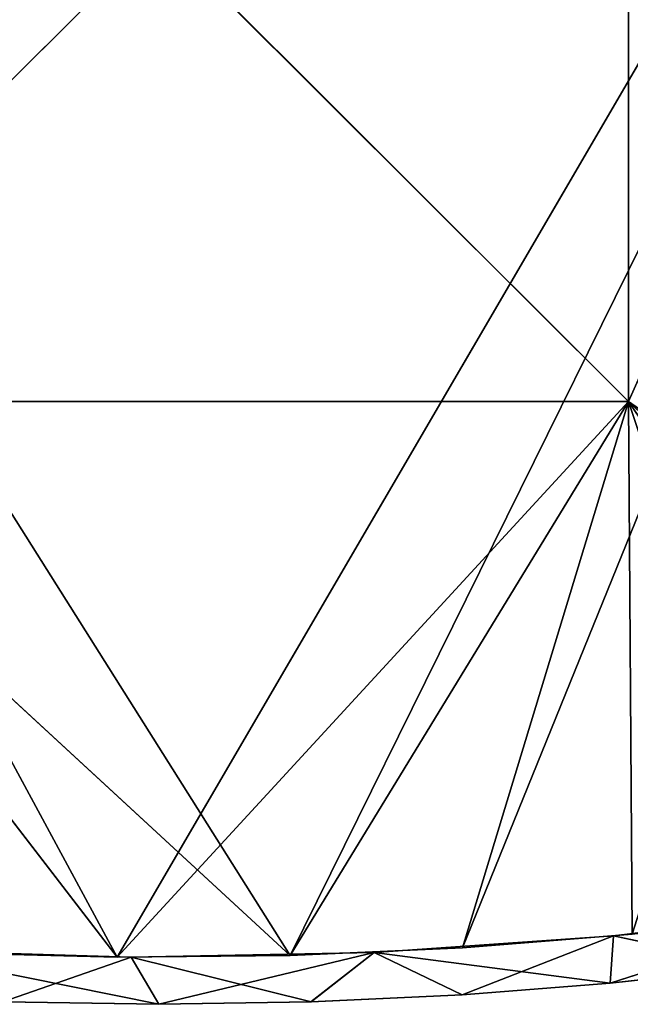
# Model space of a CAD drawing. Extents: x 616 to 1402, y -13 to 84.
# Tile 98 of 123: x 1309 to 1335, y 0 to 42. Entities that reach past the tile are written whole.
import ezdxf

# ---------------------------------------------------------------- set-up
doc = ezdxf.new("R2010")
doc.units = 0
doc.header["$LTSCALE"] = 25.4
doc.layers.get('0').update_dxf_attribs({"color": 13, "linetype": 'CONTINUOUS'})

# ---------------------------------------------------------------- blocks, each defined once
blk = doc.blocks.new('ELLIPSES-LED-8140-8182-818')
at = {"color": 42}
for p, q in [((128.693, 112.486, 16.83), (118.773, 111.809, 15.607)), ((128.693, 112.486, 16.83), (118.773, 111.809, 15.607)), ((118.773, 111.809, 15.607), (108.565, 111.411, 14.89)), ((118.773, 111.809, 15.607), (108.565, 111.411, 14.89)), ((98.222, 111.3, 14.69), (87.896, 111.477, 15.008)), ((98.222, 111.3, 14.69), (87.896, 111.477, 15.008)), ((108.565, 111.411, 14.89), (98.222, 111.3, 14.69)), ((108.565, 111.411, 14.89), (98.222, 111.3, 14.69)), ((97.614, 108.686, 14.694), (79.401, 108.686, 38.394)), ((79.401, 108.686, 38.394), (104.991, 108.686, 14.762)), ((79.401, 108.686, 38.394), (104.991, 108.686, 14.762)), ((79.401, 108.686, 38.394), (119.401, 108.686, 38.394)), ((97.614, 108.686, 14.694), (79.401, 108.686, 38.394)), ((119.401, 108.186, 38.394), (79.401, 108.686, 38.394)), ((119.401, 108.186, 38.394), (79.401, 108.686, 38.394)), ((79.401, 108.686, 38.394), (119.401, 108.686, 38.394)), ((97.614, 108.686, 14.694), (90.251, 108.686, 14.89)), ((90.251, 107.686, 14.89), (97.614, 108.686, 14.694)), ((90.251, 107.686, 14.89), (97.614, 108.686, 14.694)), ((97.614, 108.686, 14.694), (90.251, 108.686, 14.89)), ((104.991, 108.686, 14.762), (97.614, 108.686, 14.694)), ((97.614, 107.686, 14.694), (104.991, 108.686, 14.762)), ((97.614, 107.686, 14.694), (104.991, 108.686, 14.762)), ((97.614, 107.686, 14.694), (97.614, 108.686, 14.694)), ((104.991, 108.686, 14.762), (97.614, 108.686, 14.694)), ((97.614, 107.686, 14.694), (97.614, 108.686, 14.694)), ((119.401, 108.686, 38.394), (104.991, 108.686, 14.762)), ((119.401, 108.686, 38.394), (104.991, 108.686, 14.762)), ((112.326, 108.686, 15.093), (104.991, 108.686, 14.762)), ((104.991, 107.686, 14.762), (112.326, 108.686, 15.093)), ((104.991, 107.686, 14.762), (112.326, 108.686, 15.093)), ((104.991, 107.686, 14.762), (104.991, 108.686, 14.762)), ((112.326, 108.686, 15.093), (104.991, 108.686, 14.762)), ((104.991, 107.686, 14.762), (104.991, 108.686, 14.762)), ((119.401, 108.686, 38.394), (112.326, 108.686, 15.093)), ((119.564, 108.686, 15.685), (112.326, 108.686, 15.093)), ((119.401, 108.686, 38.394), (112.326, 108.686, 15.093)), ((112.326, 107.686, 15.093), (119.564, 108.686, 15.685)), ((112.326, 107.686, 15.093), (119.564, 108.686, 15.685)), ((112.326, 107.686, 15.093), (112.326, 108.686, 15.093)), ((119.564, 108.686, 15.685), (112.326, 108.686, 15.093)), ((112.326, 107.686, 15.093), (112.326, 108.686, 15.093)), ((126.649, 108.686, 16.533), (119.401, 108.686, 38.394)), ((119.401, 108.686, 38.394), (133.529, 108.686, 17.631)), ((126.649, 108.686, 16.533), (119.401, 108.686, 38.394)), ((119.564, 108.686, 15.685), (119.401, 108.686, 38.394)), ((119.564, 108.686, 15.685), (119.401, 108.686, 38.394)), ((145.401, 108.686, 96.686), (119.401, 108.686, 38.394)), ((119.401, 108.686, 38.394), (119.401, 108.686, 78.394)), ((145.401, 108.686, 96.686), (119.401, 108.686, 38.394)), ((140.152, 108.686, 18.971), (119.401, 108.686, 38.394)), ((140.152, 108.686, 18.971), (119.401, 108.686, 38.394)), ((119.401, 108.686, 38.394), (133.529, 108.686, 17.631)), ((119.401, 108.186, 78.394), (119.401, 108.686, 38.394)), ((119.401, 108.686, 38.394), (119.401, 108.186, 38.394)), ((119.401, 108.186, 78.394), (119.401, 108.686, 38.394)), ((119.401, 108.686, 38.394), (119.401, 108.686, 78.394)), ((119.401, 108.686, 38.394), (119.401, 108.186, 38.394)), ((97.614, 107.686, 14.694), (53.401, 107.686, 96.686)), ((97.614, 107.686, 14.694), (53.401, 107.686, 96.686)), ((90.251, 107.686, 14.89), (97.614, 107.686, 14.694)), ((90.251, 107.686, 14.89), (97.614, 107.686, 14.694)), ((97.614, 107.686, 14.694), (145.401, 107.686, 96.686)), ((97.614, 107.686, 14.694), (145.401, 107.686, 96.686)), ((97.614, 107.686, 14.694), (104.991, 107.686, 14.762)), ((97.614, 107.686, 14.694), (104.991, 107.686, 14.762)), ((104.991, 107.686, 14.762), (145.401, 107.686, 96.686)), ((104.991, 107.686, 14.762), (112.326, 107.686, 15.093)), ((104.991, 107.686, 14.762), (145.401, 107.686, 96.686)), ((104.991, 107.686, 14.762), (112.326, 107.686, 15.093)), ((112.326, 107.686, 15.093), (145.401, 107.686, 96.686)), ((112.326, 107.686, 15.093), (145.401, 107.686, 96.686)), ((112.326, 107.686, 15.093), (119.564, 107.686, 15.685)), ((112.326, 107.686, 15.093), (119.564, 107.686, 15.685)), ((104.991, 57.686, 14.762), (53.401, 57.686, 96.686)), ((104.991, 57.686, 14.762), (53.401, 57.686, 96.686)), ((97.614, 57.686, 14.694), (53.401, 57.686, 96.686)), ((97.614, 57.686, 14.694), (53.401, 57.686, 96.686)), ((97.614, 57.686, 14.694), (90.251, 57.686, 14.89)), ((97.614, 57.686, 14.694), (90.251, 57.686, 14.89)), ((97.614, 57.686, 14.694), (90.251, 56.686, 14.89)), ((97.614, 57.686, 14.694), (90.251, 56.686, 14.89)), ((104.991, 57.686, 14.762), (97.614, 57.686, 14.694)), ((97.614, 57.686, 14.694), (97.614, 56.686, 14.694)), ((97.614, 57.686, 14.694), (97.614, 56.686, 14.694)), ((104.991, 57.686, 14.762), (97.614, 57.686, 14.694)), ((104.991, 57.686, 14.762), (97.614, 56.686, 14.694)), ((104.991, 57.686, 14.762), (97.614, 56.686, 14.694)), ((112.326, 57.686, 15.093), (104.991, 57.686, 14.762)), ((104.991, 57.686, 14.762), (145.401, 57.686, 96.686)), ((104.991, 57.686, 14.762), (145.401, 57.686, 96.686)), ((104.991, 57.686, 14.762), (104.991, 56.686, 14.762)), ((104.991, 57.686, 14.762), (104.991, 56.686, 14.762)), ((112.326, 57.686, 15.093), (104.991, 57.686, 14.762)), ((112.326, 57.686, 15.093), (104.991, 56.686, 14.762)), ((112.326, 57.686, 15.093), (104.991, 56.686, 14.762)), ((119.564, 57.686, 15.685), (112.326, 57.686, 15.093)), ((112.326, 57.686, 15.093), (145.401, 57.686, 96.686)), ((112.326, 57.686, 15.093), (145.401, 57.686, 96.686)), ((112.326, 57.686, 15.093), (112.326, 56.686, 15.093)), ((112.326, 57.686, 15.093), (112.326, 56.686, 15.093)), ((119.564, 57.686, 15.685), (112.326, 57.686, 15.093)), ((119.564, 57.686, 15.685), (112.326, 56.686, 15.093)), ((119.564, 57.686, 15.685), (112.326, 56.686, 15.093)), ((79.401, 57.186, 38.394), (119.401, 56.686, 38.394)), ((79.401, 57.186, 38.394), (119.401, 56.686, 38.394)), ((119.401, 57.186, 38.394), (119.401, 56.686, 78.394)), ((119.401, 57.186, 38.394), (119.401, 56.686, 78.394)), ((119.401, 57.186, 38.394), (119.401, 56.686, 38.394)), ((119.401, 57.186, 38.394), (119.401, 56.686, 38.394)), ((119.401, 56.686, 38.394), (79.401, 56.686, 38.394)), ((79.401, 56.686, 38.394), (97.614, 56.686, 14.694)), ((79.401, 56.686, 38.394), (97.614, 56.686, 14.694)), ((119.401, 56.686, 38.394), (79.401, 56.686, 38.394)), ((90.251, 56.686, 14.89), (97.614, 56.686, 14.694)), ((90.251, 56.686, 14.89), (97.614, 56.686, 14.694)), ((119.401, 56.686, 38.394), (97.614, 56.686, 14.694)), ((97.614, 56.686, 14.694), (104.991, 56.686, 14.762)), ((119.401, 56.686, 38.394), (97.614, 56.686, 14.694)), ((97.614, 56.686, 14.694), (104.991, 56.686, 14.762)), ((104.991, 56.686, 14.762), (119.401, 56.686, 38.394)), ((104.991, 56.686, 14.762), (112.326, 56.686, 15.093)), ((104.991, 56.686, 14.762), (119.401, 56.686, 38.394)), ((104.991, 56.686, 14.762), (112.326, 56.686, 15.093)), ((112.326, 56.686, 15.093), (119.401, 56.686, 38.394)), ((112.326, 56.686, 15.093), (119.401, 56.686, 38.394)), ((112.326, 56.686, 15.093), (119.564, 56.686, 15.685)), ((112.326, 56.686, 15.093), (119.564, 56.686, 15.685)), ((119.401, 56.686, 78.394), (119.401, 56.686, 38.394)), ((119.401, 56.686, 38.394), (145.401, 56.686, 96.686)), ((119.401, 56.686, 38.394), (145.401, 56.686, 96.686)), ((119.401, 56.686, 38.394), (145.401, 56.686, 20.254)), ((119.564, 56.686, 15.685), (119.401, 56.686, 38.394)), ((119.564, 56.686, 15.685), (119.401, 56.686, 38.394)), ((126.649, 56.686, 16.533), (119.401, 56.686, 38.394)), ((133.529, 56.686, 17.631), (119.401, 56.686, 38.394)), ((126.649, 56.686, 16.533), (119.401, 56.686, 38.394)), ((133.529, 56.686, 17.631), (119.401, 56.686, 38.394)), ((140.152, 56.686, 18.971), (119.401, 56.686, 38.394)), ((140.152, 56.686, 18.971), (119.401, 56.686, 38.394)), ((119.401, 56.686, 38.394), (145.401, 56.686, 20.254)), ((119.401, 56.686, 78.394), (119.401, 56.686, 38.394)), ((118.773, 14.305, 15.607), (128.693, 14.982, 16.83)), ((118.773, 14.305, 15.607), (128.693, 14.982, 16.83)), ((108.565, 13.907, 14.89), (118.773, 14.305, 15.607)), ((108.565, 13.907, 14.89), (118.773, 14.305, 15.607)), ((87.896, 13.973, 15.008), (98.222, 13.796, 14.69)), ((87.896, 13.973, 15.008), (98.222, 13.796, 14.69)), ((98.222, 13.796, 14.69), (108.565, 13.907, 14.89)), ((98.222, 13.796, 14.69), (108.565, 13.907, 14.89))]:
    blk.add_line(p, q, dxfattribs=at)
at = {"color": 250}
for p, q in [((118.63, 110.689, 13.587), (118.773, 111.809, 15.607)), ((118.63, 110.689, 13.587), (118.773, 111.809, 15.607)), ((118.773, 14.305, 15.607), (118.773, 111.809, 15.607)), ((118.773, 14.305, 15.607), (118.773, 111.809, 15.607)), ((128.693, 14.982, 16.83), (118.773, 111.809, 15.607)), ((128.693, 14.982, 16.83), (118.773, 111.809, 15.607)), ((124.895, 111.075, 14.282), (118.773, 111.809, 15.607)), ((124.895, 111.075, 14.282), (118.773, 111.809, 15.607)), ((98.222, 13.796, 14.69), (87.896, 111.477, 15.008)), ((98.222, 13.796, 14.69), (87.896, 111.477, 15.008)), ((99.401, 110.19, 12.686), (87.896, 111.477, 15.008)), ((99.401, 110.19, 12.686), (87.896, 111.477, 15.008)), ((98.222, 13.796, 14.69), (98.222, 111.3, 14.69)), ((98.222, 13.796, 14.69), (98.222, 111.3, 14.69)), ((108.565, 13.907, 14.89), (98.222, 111.3, 14.69)), ((108.565, 13.907, 14.89), (98.222, 111.3, 14.69)), ((105.878, 110.247, 12.788), (98.222, 111.3, 14.69)), ((105.878, 110.247, 12.788), (98.222, 111.3, 14.69)), ((99.401, 110.19, 12.686), (98.222, 111.3, 14.69)), ((99.401, 110.19, 12.686), (98.222, 111.3, 14.69)), ((108.565, 111.411, 14.89), (105.878, 110.247, 12.788)), ((108.565, 111.411, 14.89), (105.878, 110.247, 12.788)), ((108.565, 13.907, 14.89), (108.565, 111.411, 14.89)), ((108.565, 13.907, 14.89), (108.565, 111.411, 14.89)), ((118.773, 14.305, 15.607), (108.565, 111.411, 14.89)), ((118.773, 14.305, 15.607), (108.565, 111.411, 14.89)), ((118.63, 110.689, 13.587), (108.565, 111.411, 14.89)), ((118.63, 110.689, 13.587), (108.565, 111.411, 14.89)), ((112.322, 110.415, 13.091), (108.565, 111.411, 14.89)), ((112.322, 110.415, 13.091), (108.565, 111.411, 14.89)), ((124.895, 111.075, 14.282), (118.63, 110.689, 13.587)), ((124.895, 111.075, 14.282), (118.63, 110.689, 13.587)), ((118.63, 110.689, 13.587), (112.322, 110.415, 13.091)), ((118.63, 110.689, 13.587), (112.322, 110.415, 13.091)), ((118.624, 13.185, 13.586), (118.63, 110.689, 13.587)), ((118.624, 13.185, 13.586), (118.63, 110.689, 13.587)), ((124.895, 13.571, 14.282), (118.63, 110.689, 13.587)), ((124.895, 13.571, 14.282), (118.63, 110.689, 13.587)), ((99.401, 110.19, 12.686), (92.759, 110.25, 12.793)), ((99.401, 12.686, 12.686), (92.759, 110.25, 12.793)), ((99.401, 110.19, 12.686), (92.759, 110.25, 12.793)), ((99.401, 12.686, 12.686), (92.759, 110.25, 12.793)), ((105.878, 110.247, 12.788), (99.401, 110.19, 12.686)), ((105.878, 110.247, 12.788), (99.401, 110.19, 12.686)), ((105.877, 12.743, 12.788), (99.401, 110.19, 12.686)), ((105.877, 12.743, 12.788), (99.401, 110.19, 12.686)), ((99.401, 12.686, 12.686), (99.401, 110.19, 12.686)), ((99.401, 12.686, 12.686), (99.401, 110.19, 12.686)), ((105.877, 12.743, 12.788), (105.878, 110.247, 12.788)), ((105.877, 12.743, 12.788), (105.878, 110.247, 12.788)), ((112.322, 110.415, 13.091), (105.878, 110.247, 12.788)), ((112.322, 110.415, 13.091), (105.878, 110.247, 12.788)), ((112.322, 12.911, 13.091), (105.878, 110.247, 12.788)), ((112.322, 12.911, 13.091), (105.878, 110.247, 12.788)), ((118.624, 13.185, 13.586), (112.322, 110.415, 13.091)), ((118.624, 13.185, 13.586), (112.322, 110.415, 13.091)), ((112.322, 12.911, 13.091), (112.322, 110.415, 13.091)), ((112.322, 12.911, 13.091), (112.322, 110.415, 13.091)), ((118.624, 13.185, 13.586), (128.693, 14.982, 16.83)), ((118.624, 13.185, 13.586), (128.693, 14.982, 16.83)), ((112.322, 12.911, 13.091), (118.773, 14.305, 15.607)), ((112.322, 12.911, 13.091), (118.773, 14.305, 15.607)), ((118.624, 13.185, 13.586), (118.773, 14.305, 15.607)), ((118.624, 13.185, 13.586), (118.773, 14.305, 15.607)), ((99.401, 12.686, 12.686), (108.565, 13.907, 14.89)), ((99.401, 12.686, 12.686), (108.565, 13.907, 14.89)), ((105.877, 12.743, 12.788), (108.565, 13.907, 14.89)), ((105.877, 12.743, 12.788), (108.565, 13.907, 14.89)), ((108.565, 13.907, 14.89), (112.322, 12.911, 13.091)), ((108.565, 13.907, 14.89), (112.322, 12.911, 13.091)), ((92.753, 12.746, 12.793), (98.222, 13.796, 14.69)), ((92.753, 12.746, 12.793), (98.222, 13.796, 14.69)), ((99.401, 12.686, 12.686), (98.222, 13.796, 14.69)), ((99.401, 12.686, 12.686), (98.222, 13.796, 14.69)), ((118.624, 13.185, 13.586), (124.895, 13.571, 14.282)), ((118.624, 13.185, 13.586), (124.895, 13.571, 14.282)), ((112.322, 12.911, 13.091), (118.624, 13.185, 13.586)), ((112.322, 12.911, 13.091), (118.624, 13.185, 13.586)), ((92.753, 12.746, 12.793), (99.401, 12.686, 12.686)), ((92.753, 12.746, 12.793), (99.401, 12.686, 12.686)), ((99.401, 12.686, 12.686), (105.877, 12.743, 12.788)), ((99.401, 12.686, 12.686), (105.877, 12.743, 12.788)), ((105.877, 12.743, 12.788), (112.322, 12.911, 13.091)), ((105.877, 12.743, 12.788), (112.322, 12.911, 13.091))]:
    blk.add_line(p, q, dxfattribs=at)
at = {"color": 7}
for p, q in [((79.401, 108.186, 38.394), (119.401, 108.186, 38.394)), ((79.401, 108.186, 78.394), (119.401, 108.186, 38.394)), ((79.401, 108.186, 38.394), (119.401, 108.186, 38.394)), ((79.401, 108.186, 78.394), (119.401, 108.186, 38.394)), ((119.401, 108.186, 38.394), (119.401, 108.186, 78.394)), ((119.401, 108.186, 38.394), (119.401, 108.186, 78.394)), ((119.401, 57.186, 38.394), (79.401, 57.186, 38.394)), ((79.401, 57.186, 38.394), (119.401, 57.186, 78.394)), ((79.401, 57.186, 38.394), (119.401, 57.186, 78.394)), ((119.401, 57.186, 38.394), (79.401, 57.186, 38.394)), ((119.401, 57.186, 78.394), (119.401, 57.186, 38.394)), ((119.401, 57.186, 78.394), (119.401, 57.186, 38.394))]:
    blk.add_line(p, q, dxfattribs=at)
at = {"color": 42}
mesh = blk.add_polyface(dxfattribs=at)
corners = [(128.693, 112.486, 16.83), (118.773, 111.809, 15.607), (128.693, 14.982, 16.83)]
mesh.append_faces([[corners[k] for k in face] for face in [(0, 1, 2)]], dxfattribs={"color": 42})
at = {"color": 250}
mesh = blk.add_polyface(dxfattribs=at)
corners = [(128.693, 112.486, 16.83), (124.895, 111.075, 14.282), (118.773, 111.809, 15.607)]
mesh.append_faces([[corners[k] for k in face] for face in [(0, 1, 2)]], dxfattribs={"color": 250})
at = {"color": 42}
mesh = blk.add_polyface(dxfattribs=at)
corners = [(118.773, 111.809, 15.607), (108.565, 111.411, 14.89), (118.773, 14.305, 15.607)]
mesh.append_faces([[corners[k] for k in face] for face in [(0, 1, 2)]], dxfattribs={"color": 42})
at = {"color": 250}
mesh = blk.add_polyface(dxfattribs=at)
corners = [(118.773, 111.809, 15.607), (118.63, 110.689, 13.587), (108.565, 111.411, 14.89)]
mesh.append_faces([[corners[k] for k in face] for face in [(0, 1, 2)]], dxfattribs={"color": 250})
mesh = blk.add_polyface(dxfattribs=at)
corners = [(118.773, 111.809, 15.607), (124.895, 111.075, 14.282), (118.63, 110.689, 13.587)]
mesh.append_faces([[corners[k] for k in face] for face in [(0, 1, 2)]], dxfattribs={"color": 250})
at = {"color": 42}
mesh = blk.add_polyface(dxfattribs=at)
corners = [(128.693, 14.982, 16.83), (118.773, 111.809, 15.607), (118.773, 14.305, 15.607)]
mesh.append_faces([[corners[k] for k in face] for face in [(0, 1, 2)]], dxfattribs={"color": 42})
mesh = blk.add_polyface(dxfattribs=at)
corners = [(98.222, 13.796, 14.69), (87.896, 111.477, 15.008), (87.896, 13.973, 15.008)]
mesh.append_faces([[corners[k] for k in face] for face in [(0, 1, 2)]], dxfattribs={"color": 42})
mesh = blk.add_polyface(dxfattribs=at)
corners = [(98.222, 111.3, 14.69), (87.896, 111.477, 15.008), (98.222, 13.796, 14.69)]
mesh.append_faces([[corners[k] for k in face] for face in [(0, 1, 2)]], dxfattribs={"color": 42})
at = {"color": 250}
mesh = blk.add_polyface(dxfattribs=at)
corners = [(87.896, 111.477, 15.008), (98.222, 111.3, 14.69), (99.401, 110.19, 12.686)]
mesh.append_faces([[corners[k] for k in face] for face in [(0, 1, 2)]], dxfattribs={"color": 250})
mesh = blk.add_polyface(dxfattribs=at)
corners = [(87.896, 111.477, 15.008), (99.401, 110.19, 12.686), (92.759, 110.25, 12.793)]
mesh.append_faces([[corners[k] for k in face] for face in [(0, 1, 2)]], dxfattribs={"color": 250})
at = {"color": 42}
mesh = blk.add_polyface(dxfattribs=at)
corners = [(108.565, 111.411, 14.89), (98.222, 111.3, 14.69), (108.565, 13.907, 14.89)]
mesh.append_faces([[corners[k] for k in face] for face in [(0, 1, 2)]], dxfattribs={"color": 42})
at = {"color": 250}
mesh = blk.add_polyface(dxfattribs=at)
corners = [(108.565, 111.411, 14.89), (105.878, 110.247, 12.788), (98.222, 111.3, 14.69)]
mesh.append_faces([[corners[k] for k in face] for face in [(0, 1, 2)]], dxfattribs={"color": 250})
at = {"color": 42}
mesh = blk.add_polyface(dxfattribs=at)
corners = [(108.565, 13.907, 14.89), (98.222, 111.3, 14.69), (98.222, 13.796, 14.69)]
mesh.append_faces([[corners[k] for k in face] for face in [(0, 1, 2)]], dxfattribs={"color": 42})
at = {"color": 250}
mesh = blk.add_polyface(dxfattribs=at)
corners = [(98.222, 111.3, 14.69), (105.878, 110.247, 12.788), (99.401, 110.19, 12.686)]
mesh.append_faces([[corners[k] for k in face] for face in [(0, 1, 2)]], dxfattribs={"color": 250})
mesh = blk.add_polyface(dxfattribs=at)
corners = [(108.565, 111.411, 14.89), (112.322, 110.415, 13.091), (105.878, 110.247, 12.788)]
mesh.append_faces([[corners[k] for k in face] for face in [(0, 1, 2)]], dxfattribs={"color": 250})
at = {"color": 42}
mesh = blk.add_polyface(dxfattribs=at)
corners = [(118.773, 14.305, 15.607), (108.565, 111.411, 14.89), (108.565, 13.907, 14.89)]
mesh.append_faces([[corners[k] for k in face] for face in [(0, 1, 2)]], dxfattribs={"color": 42})
at = {"color": 250}
mesh = blk.add_polyface(dxfattribs=at)
corners = [(108.565, 111.411, 14.89), (118.63, 110.689, 13.587), (112.322, 110.415, 13.091)]
mesh.append_faces([[corners[k] for k in face] for face in [(0, 1, 2)]], dxfattribs={"color": 250})
mesh = blk.add_polyface(dxfattribs=at)
corners = [(124.895, 13.571, 14.282), (118.63, 110.689, 13.587), (124.895, 111.075, 14.282)]
mesh.append_faces([[corners[k] for k in face] for face in [(0, 1, 2)]], dxfattribs={"color": 250})
mesh = blk.add_polyface(dxfattribs=at)
corners = [(118.63, 110.689, 13.587), (118.624, 13.185, 13.586), (112.322, 110.415, 13.091)]
mesh.append_faces([[corners[k] for k in face] for face in [(0, 1, 2)]], dxfattribs={"color": 250})
mesh = blk.add_polyface(dxfattribs=at)
corners = [(124.895, 13.571, 14.282), (118.624, 13.185, 13.586), (118.63, 110.689, 13.587)]
mesh.append_faces([[corners[k] for k in face] for face in [(0, 1, 2)]], dxfattribs={"color": 250})
mesh = blk.add_polyface(dxfattribs=at)
corners = [(99.401, 12.686, 12.686), (92.753, 12.746, 12.793), (92.759, 110.25, 12.793)]
mesh.append_faces([[corners[k] for k in face] for face in [(0, 1, 2)]], dxfattribs={"color": 250})
mesh = blk.add_polyface(dxfattribs=at)
corners = [(99.401, 12.686, 12.686), (92.759, 110.25, 12.793), (99.401, 110.19, 12.686)]
mesh.append_faces([[corners[k] for k in face] for face in [(0, 1, 2)]], dxfattribs={"color": 250})
mesh = blk.add_polyface(dxfattribs=at)
corners = [(105.878, 110.247, 12.788), (105.877, 12.743, 12.788), (99.401, 110.19, 12.686)]
mesh.append_faces([[corners[k] for k in face] for face in [(0, 1, 2)]], dxfattribs={"color": 250})
mesh = blk.add_polyface(dxfattribs=at)
corners = [(105.877, 12.743, 12.788), (99.401, 12.686, 12.686), (99.401, 110.19, 12.686)]
mesh.append_faces([[corners[k] for k in face] for face in [(0, 1, 2)]], dxfattribs={"color": 250})
mesh = blk.add_polyface(dxfattribs=at)
corners = [(112.322, 12.911, 13.091), (105.877, 12.743, 12.788), (105.878, 110.247, 12.788)]
mesh.append_faces([[corners[k] for k in face] for face in [(0, 1, 2)]], dxfattribs={"color": 250})
mesh = blk.add_polyface(dxfattribs=at)
corners = [(112.322, 12.911, 13.091), (105.878, 110.247, 12.788), (112.322, 110.415, 13.091)]
mesh.append_faces([[corners[k] for k in face] for face in [(0, 1, 2)]], dxfattribs={"color": 250})
mesh = blk.add_polyface(dxfattribs=at)
corners = [(118.624, 13.185, 13.586), (112.322, 12.911, 13.091), (112.322, 110.415, 13.091)]
mesh.append_faces([[corners[k] for k in face] for face in [(0, 1, 2)]], dxfattribs={"color": 250})
at = {"color": 42}
mesh = blk.add_polyface(dxfattribs=at)
corners = [(79.401, 108.686, 38.394), (104.991, 108.686, 14.762), (97.614, 108.686, 14.694)]
mesh.append_faces([[corners[k] for k in face] for face in [(0, 1, 2)]], dxfattribs={"color": 42})
mesh = blk.add_polyface(dxfattribs=at)
corners = [(119.401, 108.686, 38.394), (104.991, 108.686, 14.762), (79.401, 108.686, 38.394)]
mesh.append_faces([[corners[k] for k in face] for face in [(0, 1, 2)]], dxfattribs={"color": 42})
mesh = blk.add_polyface(dxfattribs=at)
corners = [(79.401, 108.686, 38.394), (97.614, 108.686, 14.694), (90.251, 108.686, 14.89)]
mesh.append_faces([[corners[k] for k in face] for face in [(0, 1, 2)]], dxfattribs={"color": 42})
mesh = blk.add_polyface(dxfattribs=at)
corners = [(119.401, 108.186, 38.394), (79.401, 108.686, 38.394), (79.401, 108.186, 38.394)]
mesh.append_faces([[corners[k] for k in face] for face in [(0, 1, 2)]], dxfattribs={"color": 42})
mesh = blk.add_polyface(dxfattribs=at)
corners = [(119.401, 108.686, 38.394), (79.401, 108.686, 38.394), (119.401, 108.186, 38.394)]
mesh.append_faces([[corners[k] for k in face] for face in [(0, 1, 2)]], dxfattribs={"color": 42})
mesh = blk.add_polyface(dxfattribs=at)
corners = [(97.614, 107.686, 14.694), (90.251, 107.686, 14.89), (97.614, 108.686, 14.694)]
mesh.append_faces([[corners[k] for k in face] for face in [(0, 1, 2)]], dxfattribs={"color": 42})
mesh = blk.add_polyface(dxfattribs=at)
corners = [(97.614, 108.686, 14.694), (90.251, 107.686, 14.89), (90.251, 108.686, 14.89)]
mesh.append_faces([[corners[k] for k in face] for face in [(0, 1, 2)]], dxfattribs={"color": 42})
mesh = blk.add_polyface(dxfattribs=at)
corners = [(104.991, 107.686, 14.762), (97.614, 107.686, 14.694), (104.991, 108.686, 14.762)]
mesh.append_faces([[corners[k] for k in face] for face in [(0, 1, 2)]], dxfattribs={"color": 42})
mesh = blk.add_polyface(dxfattribs=at)
corners = [(104.991, 108.686, 14.762), (97.614, 107.686, 14.694), (97.614, 108.686, 14.694)]
mesh.append_faces([[corners[k] for k in face] for face in [(0, 1, 2)]], dxfattribs={"color": 42})
mesh = blk.add_polyface(dxfattribs=at)
corners = [(119.401, 108.686, 38.394), (112.326, 108.686, 15.093), (104.991, 108.686, 14.762)]
mesh.append_faces([[corners[k] for k in face] for face in [(0, 1, 2)]], dxfattribs={"color": 42})
mesh = blk.add_polyface(dxfattribs=at)
corners = [(112.326, 107.686, 15.093), (104.991, 107.686, 14.762), (112.326, 108.686, 15.093)]
mesh.append_faces([[corners[k] for k in face] for face in [(0, 1, 2)]], dxfattribs={"color": 42})
mesh = blk.add_polyface(dxfattribs=at)
corners = [(112.326, 108.686, 15.093), (104.991, 107.686, 14.762), (104.991, 108.686, 14.762)]
mesh.append_faces([[corners[k] for k in face] for face in [(0, 1, 2)]], dxfattribs={"color": 42})
mesh = blk.add_polyface(dxfattribs=at)
corners = [(119.401, 108.686, 38.394), (119.564, 108.686, 15.685), (112.326, 108.686, 15.093)]
mesh.append_faces([[corners[k] for k in face] for face in [(0, 1, 2)]], dxfattribs={"color": 42})
mesh = blk.add_polyface(dxfattribs=at)
corners = [(119.564, 107.686, 15.685), (112.326, 107.686, 15.093), (119.564, 108.686, 15.685)]
mesh.append_faces([[corners[k] for k in face] for face in [(0, 1, 2)]], dxfattribs={"color": 42})
mesh = blk.add_polyface(dxfattribs=at)
corners = [(119.564, 108.686, 15.685), (112.326, 107.686, 15.093), (112.326, 108.686, 15.093)]
mesh.append_faces([[corners[k] for k in face] for face in [(0, 1, 2)]], dxfattribs={"color": 42})
mesh = blk.add_polyface(dxfattribs=at)
corners = [(119.401, 108.686, 38.394), (133.529, 108.686, 17.631), (126.649, 108.686, 16.533)]
mesh.append_faces([[corners[k] for k in face] for face in [(0, 1, 2)]], dxfattribs={"color": 42})
mesh = blk.add_polyface(dxfattribs=at)
corners = [(119.401, 108.686, 38.394), (126.649, 108.686, 16.533), (119.564, 108.686, 15.685)]
mesh.append_faces([[corners[k] for k in face] for face in [(0, 1, 2)]], dxfattribs={"color": 42})
mesh = blk.add_polyface(dxfattribs=at)
corners = [(145.401, 108.686, 96.686), (119.401, 108.686, 38.394), (119.401, 108.686, 78.394)]
mesh.append_faces([[corners[k] for k in face] for face in [(0, 1, 2)]], dxfattribs={"color": 42})
mesh = blk.add_polyface(dxfattribs=at)
corners = [(145.401, 108.686, 96.686), (140.152, 108.686, 18.971), (119.401, 108.686, 38.394)]
mesh.append_faces([[corners[k] for k in face] for face in [(0, 1, 2)]], dxfattribs={"color": 42})
mesh = blk.add_polyface(dxfattribs=at)
corners = [(119.401, 108.686, 38.394), (140.152, 108.686, 18.971), (133.529, 108.686, 17.631)]
mesh.append_faces([[corners[k] for k in face] for face in [(0, 1, 2)]], dxfattribs={"color": 42})
mesh = blk.add_polyface(dxfattribs=at)
corners = [(119.401, 108.686, 38.394), (119.401, 108.186, 38.394), (119.401, 108.186, 78.394)]
mesh.append_faces([[corners[k] for k in face] for face in [(0, 1, 2)]], dxfattribs={"color": 42})
mesh = blk.add_polyface(dxfattribs=at)
corners = [(119.401, 108.686, 38.394), (119.401, 108.186, 78.394), (119.401, 108.686, 78.394)]
mesh.append_faces([[corners[k] for k in face] for face in [(0, 1, 2)]], dxfattribs={"color": 42})
at = {"color": 7}
mesh = blk.add_polyface(dxfattribs=at)
corners = [(79.401, 108.186, 78.394), (119.401, 108.186, 38.394), (79.401, 108.186, 38.394)]
mesh.append_faces([[corners[k] for k in face] for face in [(0, 1, 2)]], dxfattribs={"color": 7})
mesh = blk.add_polyface(dxfattribs=at)
corners = [(119.401, 108.186, 78.394), (119.401, 108.186, 38.394), (79.401, 108.186, 78.394)]
mesh.append_faces([[corners[k] for k in face] for face in [(0, 1, 2)]], dxfattribs={"color": 7})
at = {"color": 42}
mesh = blk.add_polyface(dxfattribs=at)
corners = [(53.401, 107.686, 96.686), (90.251, 107.686, 14.89), (97.614, 107.686, 14.694)]
mesh.append_faces([[corners[k] for k in face] for face in [(0, 1, 2)]], dxfattribs={"color": 42})
mesh = blk.add_polyface(dxfattribs=at)
corners = [(53.401, 107.686, 96.686), (97.614, 107.686, 14.694), (145.401, 107.686, 96.686)]
mesh.append_faces([[corners[k] for k in face] for face in [(0, 1, 2)]], dxfattribs={"color": 42})
mesh = blk.add_polyface(dxfattribs=at)
corners = [(145.401, 107.686, 96.686), (97.614, 107.686, 14.694), (104.991, 107.686, 14.762)]
mesh.append_faces([[corners[k] for k in face] for face in [(0, 1, 2)]], dxfattribs={"color": 42})
mesh = blk.add_polyface(dxfattribs=at)
corners = [(145.401, 107.686, 96.686), (104.991, 107.686, 14.762), (112.326, 107.686, 15.093)]
mesh.append_faces([[corners[k] for k in face] for face in [(0, 1, 2)]], dxfattribs={"color": 42})
mesh = blk.add_polyface(dxfattribs=at)
corners = [(145.401, 107.686, 96.686), (112.326, 107.686, 15.093), (119.564, 107.686, 15.685)]
mesh.append_faces([[corners[k] for k in face] for face in [(0, 1, 2)]], dxfattribs={"color": 42})
mesh = blk.add_polyface(dxfattribs=at)
corners = [(145.401, 57.686, 96.686), (104.991, 57.686, 14.762), (53.401, 57.686, 96.686)]
mesh.append_faces([[corners[k] for k in face] for face in [(0, 1, 2)]], dxfattribs={"color": 42})
mesh = blk.add_polyface(dxfattribs=at)
corners = [(53.401, 57.686, 96.686), (104.991, 57.686, 14.762), (97.614, 57.686, 14.694)]
mesh.append_faces([[corners[k] for k in face] for face in [(0, 1, 2)]], dxfattribs={"color": 42})
mesh = blk.add_polyface(dxfattribs=at)
corners = [(53.401, 57.686, 96.686), (97.614, 57.686, 14.694), (90.251, 57.686, 14.89)]
mesh.append_faces([[corners[k] for k in face] for face in [(0, 1, 2)]], dxfattribs={"color": 42})
mesh = blk.add_polyface(dxfattribs=at)
corners = [(97.614, 57.686, 14.694), (90.251, 56.686, 14.89), (90.251, 57.686, 14.89)]
mesh.append_faces([[corners[k] for k in face] for face in [(0, 1, 2)]], dxfattribs={"color": 42})
mesh = blk.add_polyface(dxfattribs=at)
corners = [(97.614, 56.686, 14.694), (90.251, 56.686, 14.89), (97.614, 57.686, 14.694)]
mesh.append_faces([[corners[k] for k in face] for face in [(0, 1, 2)]], dxfattribs={"color": 42})
mesh = blk.add_polyface(dxfattribs=at)
corners = [(104.991, 57.686, 14.762), (97.614, 56.686, 14.694), (97.614, 57.686, 14.694)]
mesh.append_faces([[corners[k] for k in face] for face in [(0, 1, 2)]], dxfattribs={"color": 42})
mesh = blk.add_polyface(dxfattribs=at)
corners = [(104.991, 56.686, 14.762), (97.614, 56.686, 14.694), (104.991, 57.686, 14.762)]
mesh.append_faces([[corners[k] for k in face] for face in [(0, 1, 2)]], dxfattribs={"color": 42})
mesh = blk.add_polyface(dxfattribs=at)
corners = [(145.401, 57.686, 96.686), (112.326, 57.686, 15.093), (104.991, 57.686, 14.762)]
mesh.append_faces([[corners[k] for k in face] for face in [(0, 1, 2)]], dxfattribs={"color": 42})
mesh = blk.add_polyface(dxfattribs=at)
corners = [(112.326, 57.686, 15.093), (104.991, 56.686, 14.762), (104.991, 57.686, 14.762)]
mesh.append_faces([[corners[k] for k in face] for face in [(0, 1, 2)]], dxfattribs={"color": 42})
mesh = blk.add_polyface(dxfattribs=at)
corners = [(112.326, 56.686, 15.093), (104.991, 56.686, 14.762), (112.326, 57.686, 15.093)]
mesh.append_faces([[corners[k] for k in face] for face in [(0, 1, 2)]], dxfattribs={"color": 42})
mesh = blk.add_polyface(dxfattribs=at)
corners = [(145.401, 57.686, 96.686), (119.564, 57.686, 15.685), (112.326, 57.686, 15.093)]
mesh.append_faces([[corners[k] for k in face] for face in [(0, 1, 2)]], dxfattribs={"color": 42})
mesh = blk.add_polyface(dxfattribs=at)
corners = [(119.564, 57.686, 15.685), (112.326, 56.686, 15.093), (112.326, 57.686, 15.093)]
mesh.append_faces([[corners[k] for k in face] for face in [(0, 1, 2)]], dxfattribs={"color": 42})
mesh = blk.add_polyface(dxfattribs=at)
corners = [(119.564, 56.686, 15.685), (112.326, 56.686, 15.093), (119.564, 57.686, 15.685)]
mesh.append_faces([[corners[k] for k in face] for face in [(0, 1, 2)]], dxfattribs={"color": 42})
mesh = blk.add_polyface(dxfattribs=at)
corners = [(119.401, 57.186, 38.394), (79.401, 57.186, 38.394), (119.401, 56.686, 38.394)]
mesh.append_faces([[corners[k] for k in face] for face in [(0, 1, 2)]], dxfattribs={"color": 42})
mesh = blk.add_polyface(dxfattribs=at)
corners = [(119.401, 56.686, 38.394), (79.401, 57.186, 38.394), (79.401, 56.686, 38.394)]
mesh.append_faces([[corners[k] for k in face] for face in [(0, 1, 2)]], dxfattribs={"color": 42})
at = {"color": 7}
mesh = blk.add_polyface(dxfattribs=at)
corners = [(79.401, 57.186, 78.394), (79.401, 57.186, 38.394), (119.401, 57.186, 78.394)]
mesh.append_faces([[corners[k] for k in face] for face in [(0, 1, 2)]], dxfattribs={"color": 7})
mesh = blk.add_polyface(dxfattribs=at)
corners = [(119.401, 57.186, 78.394), (79.401, 57.186, 38.394), (119.401, 57.186, 38.394)]
mesh.append_faces([[corners[k] for k in face] for face in [(0, 1, 2)]], dxfattribs={"color": 7})
at = {"color": 42}
mesh = blk.add_polyface(dxfattribs=at)
corners = [(119.401, 57.186, 38.394), (119.401, 56.686, 78.394), (119.401, 57.186, 78.394)]
mesh.append_faces([[corners[k] for k in face] for face in [(0, 1, 2)]], dxfattribs={"color": 42})
mesh = blk.add_polyface(dxfattribs=at)
corners = [(119.401, 57.186, 38.394), (119.401, 56.686, 38.394), (119.401, 56.686, 78.394)]
mesh.append_faces([[corners[k] for k in face] for face in [(0, 1, 2)]], dxfattribs={"color": 42})
mesh = blk.add_polyface(dxfattribs=at)
corners = [(79.401, 56.686, 38.394), (97.614, 56.686, 14.694), (119.401, 56.686, 38.394)]
mesh.append_faces([[corners[k] for k in face] for face in [(0, 1, 2)]], dxfattribs={"color": 42})
mesh = blk.add_polyface(dxfattribs=at)
corners = [(79.401, 56.686, 38.394), (90.251, 56.686, 14.89), (97.614, 56.686, 14.694)]
mesh.append_faces([[corners[k] for k in face] for face in [(0, 1, 2)]], dxfattribs={"color": 42})
mesh = blk.add_polyface(dxfattribs=at)
corners = [(119.401, 56.686, 38.394), (97.614, 56.686, 14.694), (104.991, 56.686, 14.762)]
mesh.append_faces([[corners[k] for k in face] for face in [(0, 1, 2)]], dxfattribs={"color": 42})
mesh = blk.add_polyface(dxfattribs=at)
corners = [(119.401, 56.686, 38.394), (104.991, 56.686, 14.762), (112.326, 56.686, 15.093)]
mesh.append_faces([[corners[k] for k in face] for face in [(0, 1, 2)]], dxfattribs={"color": 42})
mesh = blk.add_polyface(dxfattribs=at)
corners = [(119.401, 56.686, 38.394), (112.326, 56.686, 15.093), (119.564, 56.686, 15.685)]
mesh.append_faces([[corners[k] for k in face] for face in [(0, 1, 2)]], dxfattribs={"color": 42})
mesh = blk.add_polyface(dxfattribs=at)
corners = [(145.401, 56.686, 96.686), (119.401, 56.686, 78.394), (119.401, 56.686, 38.394)]
mesh.append_faces([[corners[k] for k in face] for face in [(0, 1, 2)]], dxfattribs={"color": 42})
mesh = blk.add_polyface(dxfattribs=at)
corners = [(145.401, 56.686, 96.686), (119.401, 56.686, 38.394), (145.401, 56.686, 20.254)]
mesh.append_faces([[corners[k] for k in face] for face in [(0, 1, 2)]], dxfattribs={"color": 42})
mesh = blk.add_polyface(dxfattribs=at)
corners = [(119.401, 56.686, 38.394), (119.564, 56.686, 15.685), (126.649, 56.686, 16.533)]
mesh.append_faces([[corners[k] for k in face] for face in [(0, 1, 2)]], dxfattribs={"color": 42})
mesh = blk.add_polyface(dxfattribs=at)
corners = [(119.401, 56.686, 38.394), (126.649, 56.686, 16.533), (133.529, 56.686, 17.631)]
mesh.append_faces([[corners[k] for k in face] for face in [(0, 1, 2)]], dxfattribs={"color": 42})
mesh = blk.add_polyface(dxfattribs=at)
corners = [(119.401, 56.686, 38.394), (133.529, 56.686, 17.631), (140.152, 56.686, 18.971)]
mesh.append_faces([[corners[k] for k in face] for face in [(0, 1, 2)]], dxfattribs={"color": 42})
mesh = blk.add_polyface(dxfattribs=at)
corners = [(119.401, 56.686, 38.394), (140.152, 56.686, 18.971), (145.401, 56.686, 20.254)]
mesh.append_faces([[corners[k] for k in face] for face in [(0, 1, 2)]], dxfattribs={"color": 42})
at = {"color": 250}
mesh = blk.add_polyface(dxfattribs=at)
corners = [(128.693, 14.982, 16.83), (118.773, 14.305, 15.607), (118.624, 13.185, 13.586)]
mesh.append_faces([[corners[k] for k in face] for face in [(0, 1, 2)]], dxfattribs={"color": 250})
mesh = blk.add_polyface(dxfattribs=at)
corners = [(128.693, 14.982, 16.83), (118.624, 13.185, 13.586), (124.895, 13.571, 14.282)]
mesh.append_faces([[corners[k] for k in face] for face in [(0, 1, 2)]], dxfattribs={"color": 250})
mesh = blk.add_polyface(dxfattribs=at)
corners = [(118.773, 14.305, 15.607), (108.565, 13.907, 14.89), (112.322, 12.911, 13.091)]
mesh.append_faces([[corners[k] for k in face] for face in [(0, 1, 2)]], dxfattribs={"color": 250})
mesh = blk.add_polyface(dxfattribs=at)
corners = [(118.773, 14.305, 15.607), (112.322, 12.911, 13.091), (118.624, 13.185, 13.586)]
mesh.append_faces([[corners[k] for k in face] for face in [(0, 1, 2)]], dxfattribs={"color": 250})
mesh = blk.add_polyface(dxfattribs=at)
corners = [(87.896, 13.973, 15.008), (92.753, 12.746, 12.793), (98.222, 13.796, 14.69)]
mesh.append_faces([[corners[k] for k in face] for face in [(0, 1, 2)]], dxfattribs={"color": 250})
mesh = blk.add_polyface(dxfattribs=at)
corners = [(108.565, 13.907, 14.89), (98.222, 13.796, 14.69), (99.401, 12.686, 12.686)]
mesh.append_faces([[corners[k] for k in face] for face in [(0, 1, 2)]], dxfattribs={"color": 250})
mesh = blk.add_polyface(dxfattribs=at)
corners = [(108.565, 13.907, 14.89), (99.401, 12.686, 12.686), (105.877, 12.743, 12.788)]
mesh.append_faces([[corners[k] for k in face] for face in [(0, 1, 2)]], dxfattribs={"color": 250})
mesh = blk.add_polyface(dxfattribs=at)
corners = [(108.565, 13.907, 14.89), (105.877, 12.743, 12.788), (112.322, 12.911, 13.091)]
mesh.append_faces([[corners[k] for k in face] for face in [(0, 1, 2)]], dxfattribs={"color": 250})
mesh = blk.add_polyface(dxfattribs=at)
corners = [(98.222, 13.796, 14.69), (92.753, 12.746, 12.793), (99.401, 12.686, 12.686)]
mesh.append_faces([[corners[k] for k in face] for face in [(0, 1, 2)]], dxfattribs={"color": 250})

msp = doc.modelspace()

# ---------------------------------------------------------------- block references
at = {"color": 0, "extrusion": (0, 1, -5.27356e-16), "rotation": 180}
msp.add_blockref('ELLIPSES-LED-8140-8182-818', (-1215.655, 1371.71, -12.686), dxfattribs=at)

doc.saveas('drawing.dxf')
